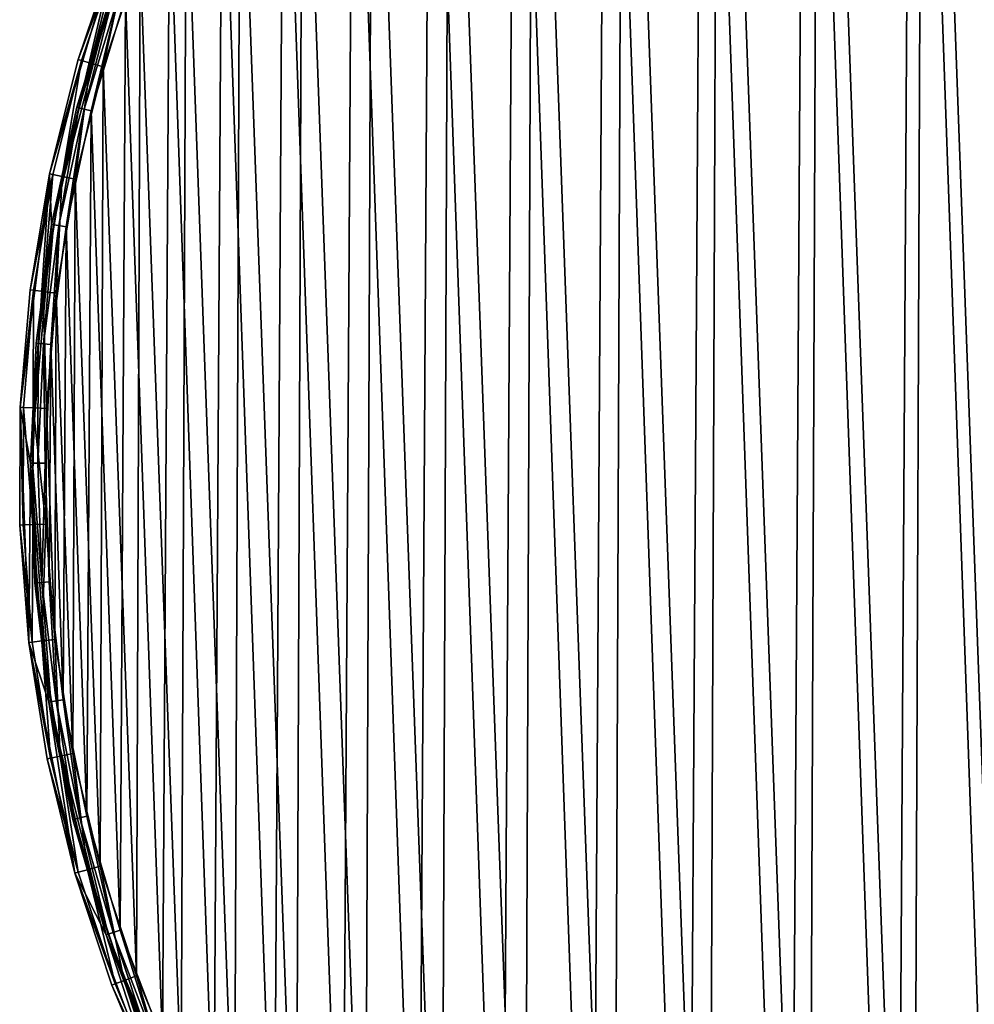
# Model space of a CAD drawing. Header units: millimetres. Extents: x 9 to 208, y -100 to 100.
# Tile 4 of 36: x 9 to 74, y -36 to 31. Entities that reach past the tile are written whole.
import ezdxf

# ---------------------------------------------------------------- set-up
doc = ezdxf.new("R2010")
doc.units = ezdxf.units.MM
doc.header["$LTSCALE"] = 25.4
doc.layers.get('0').update_dxf_attribs({"true_color": 0xff5454})

# ---------------------------------------------------------------- blocks, each defined once
blk = doc.blocks.new('CAMELEON-HERMANOS-B-8035.STL')
at = {"color": 250, "true_color": 0x262626}
mesh = blk.add_polyface(dxfattribs=at)
corners = [(8.631, 4.415, 0), (9.335, 0.596, 0), (9.216, -11.667, 0), (10.633, 20.384, 0), (10.786, 16.916, 0), (15.17, 35.824, 0), (14.904, 32.774, 0), (21.575, 47.738, 0), (22.126, 50.337, 0), (30.618, 61.399, 0), (31.32, 63.546, 0), (41.787, 73.386, 0), (42.513, 75.109, 0), (54.776, 83.372, 0), (55.416, 84.726, 0), (69.232, 91.083, 0), (69.695, 92.15, 0), (84.76, 96.309, 0), (84.98, 97.187, 0), (100.936, 98.909, 0), (100.875, 99.706, 0), (116.968, 99.644, 0), (117.319, 98.81, 0), (132.843, 97, 0), (133.463, 96.016, 0), (148.088, 91.845, 0), (148.927, 90.604, 0), (162.308, 84.31, 0), (163.289, 82.719, 0), (175.136, 74.592, 0), (176.157, 72.579, 0), (186.239, 62.943, 0), (187.181, 60.458, 0), (195.33, 49.663, 0), (196.059, 46.689, 0), (202.172, 35.096, 0), (202.55, 31.646, 0), (206.59, 19.621, 0), (206.477, 15.739, 0), (207.732, -0.596, 0), (208.467, 3.638, 0), (207.757, -12.44, 0), (10.59, -15.739, 0), (12.374, -27.448, 0), (14.516, -31.646, 0), (18.022, -42.517, 0), (21.007, -46.689, 0), (26.015, -56.486, 0), (29.886, -60.458, 0), (36.144, -68.991, 0), (40.91, -72.579, 0), (48.149, -79.71, 0), (53.778, -82.719, 0), (61.717, -88.364, 0), (68.14, -90.604, 0), (76.498, -94.73, 0), (83.604, -96.016, 0), (92.108, -98.642, 0), (99.747, -98.81, 0), (108.144, -99.999, 0), (116.131, -98.909, 0), (124.19, -98.767, 0), (132.307, -96.309, 0), (139.831, -94.976, 0), (147.835, -91.083, 0), (154.661, -88.726, 0), (162.29, -83.372, 0), (168.296, -80.177, 0), (175.28, -73.386, 0), (180.384, -69.553, 0), (186.448, -61.399, 0), (190.61, -57.126, 0), (195.492, -47.738, 0), (198.711, -43.221, 0), (202.163, -32.774, 0), (204.476, -28.195, 0), (206.281, -16.916, 0)]
mesh.append_faces([[corners[k] for k in face] for face in [(0, 1, 2), (1, 3, 4), (4, 5, 6), (6, 5, 7), (7, 8, 9), (9, 10, 11), (11, 12, 13), (13, 14, 15), (15, 16, 17), (17, 18, 19), (19, 21, 22), (22, 23, 24), (24, 25, 26), (26, 27, 28), (28, 29, 30), (30, 31, 32), (32, 33, 34), (34, 35, 36), (36, 37, 38), (38, 37, 39), (2, 42, 43), (42, 2, 1), (43, 44, 45), (45, 46, 47), (47, 48, 49), (49, 50, 51), (51, 52, 53), (53, 54, 55), (55, 56, 57), (57, 58, 59), (59, 60, 61), (61, 62, 63), (63, 64, 65), (65, 66, 67), (67, 68, 69), (69, 70, 71), (71, 72, 73), (73, 74, 75), (75, 76, 41)]], dxfattribs={"vtx0": -1, "vtx1": -1, "color": 250})
mesh.append_faces([[corners[k] for k in face] for face in [(1, 0, 3), (4, 3, 5), (7, 5, 8), (9, 8, 10), (11, 10, 12), (13, 12, 14), (15, 14, 16), (17, 16, 18), (19, 18, 20), (19, 20, 21), (22, 21, 23), (24, 23, 25), (26, 25, 27), (28, 27, 29), (30, 29, 31), (32, 31, 33), (34, 33, 35), (36, 35, 37), (39, 37, 40), (39, 40, 41), (43, 42, 44), (45, 44, 46), (47, 46, 48), (49, 48, 50), (51, 50, 52), (53, 52, 54), (55, 54, 56), (57, 56, 58), (59, 58, 60), (61, 60, 62), (63, 62, 64), (65, 64, 66), (67, 66, 68), (69, 68, 70), (71, 70, 72), (73, 72, 74), (75, 74, 76), (41, 76, 39)]], dxfattribs={"vtx0": -1, "vtx2": -1, "color": 250})
mesh = blk.add_polyface(dxfattribs=at)
corners = [(77.207, 93.069, 14.2), (78.289, 4.501, 14.2), (77.956, -0.057, 14.2), (84.999, 95.338, 14.2), (79.298, 8.958, 14.2), (80.96, 13.216, 14.2), (83.237, 17.178, 14.2), (86.08, 20.756, 14.2), (92.953, 96.956, 14.2), (89.424, 23.871, 14.2), (93.195, 26.452, 14.2), (101.013, 97.912, 14.2), (97.309, 28.443, 14.2), (101.674, 29.798, 14.2), (109.124, 98.198, 14.2), (106.192, 30.488, 14.2), (110.762, 30.496, 14.2), (117.231, 97.814, 14.2), (115.282, 29.823, 14.2), (119.652, 28.484, 14.2), (125.279, 96.762, 14.2), (123.773, 26.509, 14.2), (127.554, 23.942, 14.2), (133.212, 95.048, 14.2), (130.909, 20.84, 14.2), (133.765, 17.272, 14.2), (140.977, 92.686, 14.2), (136.058, 13.318, 14.2), (137.735, 9.067, 14.2), (138.761, 4.614, 14.2), (139.111, 0.057, 14.2), (139.86, -93.069, 14.2), (147.439, -90.164, 14.2), (148.52, 89.69, 14.2), (154.751, -86.644, 14.2), (155.79, 86.082, 14.2), (161.749, -82.531, 14.2), (162.737, 81.885, 14.2), (168.382, -77.855, 14.2), (169.314, 77.13, 14.2), (174.607, -72.647, 14.2), (175.476, 71.847, 14.2), (180.38, -66.942, 14.2), (181.18, 66.074, 14.2), (185.663, -60.78, 14.2), (186.388, 59.849, 14.2), (190.419, -54.204, 14.2), (191.065, 53.215, 14.2), (194.615, -47.256, 14.2), (195.177, 46.218, 14.2), (198.224, -39.986, 14.2), (198.698, 38.905, 14.2), (201.219, -32.443, 14.2), (201.603, 31.327, 14.2), (203.582, -24.678, 14.2), (203.872, 23.534, 14.2), (205.295, -16.745, 14.2), (205.49, 15.581, 14.2), (206.347, -8.697, 14.2), (206.445, 7.521, 14.2), (206.732, -0.59, 14.2), (10.719, 8.697, 14.2), (10.622, -7.521, 14.2), (10.335, 0.59, 14.2), (11.577, -15.581, 14.2), (11.772, 16.745, 14.2), (13.195, -23.534, 14.2), (13.485, 24.678, 14.2), (15.464, -31.327, 14.2), (15.848, 32.443, 14.2), (18.369, -38.905, 14.2), (18.843, 39.986, 14.2), (21.89, -46.218, 14.2), (22.452, 47.256, 14.2), (26.002, -53.215, 14.2), (26.648, 54.204, 14.2), (30.679, -59.849, 14.2), (31.404, 60.78, 14.2), (35.887, -66.074, 14.2), (36.686, 66.942, 14.2), (41.591, -71.847, 14.2), (42.46, 72.647, 14.2), (47.753, -77.13, 14.2), (48.685, 77.855, 14.2), (54.33, -81.885, 14.2), (55.318, 82.531, 14.2), (61.277, -86.082, 14.2), (62.315, 86.644, 14.2), (68.547, -89.69, 14.2), (69.628, 90.164, 14.2), (76.09, -92.686, 14.2), (83.855, -95.048, 14.2), (78.306, -4.614, 14.2), (79.331, -9.067, 14.2), (81.009, -13.318, 14.2), (83.301, -17.272, 14.2), (86.157, -20.84, 14.2), (91.788, -96.762, 14.2), (89.513, -23.942, 14.2), (93.294, -26.509, 14.2), (99.836, -97.814, 14.2), (97.415, -28.484, 14.2), (101.785, -29.823, 14.2), (107.943, -98.198, 14.2), (106.305, -30.496, 14.2), (110.875, -30.488, 14.2), (116.054, -97.912, 14.2), (115.393, -29.798, 14.2), (119.758, -28.443, 14.2), (124.114, -96.956, 14.2), (123.871, -26.452, 14.2), (127.643, -23.871, 14.2), (132.067, -95.338, 14.2), (130.987, -20.756, 14.2), (133.83, -17.178, 14.2), (136.107, -13.216, 14.2), (137.769, -8.958, 14.2), (138.778, -4.501, 14.2)]
mesh.append_faces([[corners[k] for k in face] for face in [(58, 59, 60), (61, 62, 63)]], dxfattribs={"vtx0": -1, "color": 250})
mesh.append_faces([[corners[k] for k in face] for face in [(1, 3, 4), (4, 3, 5), (5, 3, 6), (6, 3, 7), (7, 8, 9), (9, 8, 10), (10, 11, 12), (12, 11, 13), (13, 14, 15), (15, 14, 16), (16, 17, 18), (18, 17, 19), (19, 20, 21), (21, 20, 22), (22, 23, 24), (24, 23, 25), (25, 26, 27), (27, 26, 28), (28, 26, 29), (29, 26, 30), (31, 26, 32), (32, 33, 34), (34, 35, 36), (36, 37, 38), (38, 39, 40), (40, 41, 42), (42, 43, 44), (44, 45, 46), (46, 47, 48), (48, 49, 50), (50, 51, 52), (52, 53, 54), (54, 55, 56), (56, 57, 58), (62, 61, 64), (64, 65, 66), (66, 67, 68), (68, 69, 70), (70, 71, 72), (72, 73, 74), (74, 75, 76), (76, 77, 78), (78, 79, 80), (80, 81, 82), (82, 83, 84), (84, 85, 86), (86, 87, 88), (88, 89, 90), (90, 2, 91), (91, 96, 97), (97, 99, 100), (100, 102, 103), (103, 105, 106), (106, 108, 109), (109, 111, 112), (112, 114, 31)]], dxfattribs={"vtx0": -1, "vtx1": -1, "color": 250})
mesh.append_faces([[corners[k] for k in face] for face in [(30, 26, 31), (90, 0, 2)]], dxfattribs={"vtx0": -1, "vtx1": -1, "vtx2": -1, "color": 250})
mesh.append_faces([[corners[k] for k in face] for face in [(0, 1, 2), (1, 0, 3), (7, 3, 8), (10, 8, 11), (13, 11, 14), (16, 14, 17), (19, 17, 20), (22, 20, 23), (25, 23, 26), (32, 26, 33), (34, 33, 35), (36, 35, 37), (38, 37, 39), (40, 39, 41), (42, 41, 43), (44, 43, 45), (46, 45, 47), (48, 47, 49), (50, 49, 51), (52, 51, 53), (54, 53, 55), (56, 55, 57), (58, 57, 59), (64, 61, 65), (66, 65, 67), (68, 67, 69), (70, 69, 71), (72, 71, 73), (74, 73, 75), (76, 75, 77), (78, 77, 79), (80, 79, 81), (82, 81, 83), (84, 83, 85), (86, 85, 87), (88, 87, 89), (90, 89, 0), (91, 2, 92), (91, 92, 93), (91, 93, 94), (91, 94, 95), (91, 95, 96), (97, 96, 98), (97, 98, 99), (100, 99, 101), (100, 101, 102), (103, 102, 104), (103, 104, 105), (106, 105, 107), (106, 107, 108), (109, 108, 110), (109, 110, 111), (112, 111, 113), (112, 113, 114), (31, 114, 115), (31, 115, 116), (31, 116, 117), (31, 117, 30)]], dxfattribs={"vtx0": -1, "vtx2": -1, "color": 250})
mesh = blk.add_polyface(dxfattribs=at)
corners = [(11.004, -11.457, 15), (10.429, 4.336, 15), (10.398, -3.572, 15), (11.096, 12.216, 15), (12.242, -19.268, 15), (12.395, 20.017, 15), (14.105, -26.954, 15), (14.318, 27.688, 15), (16.58, -34.465, 15), (16.851, 35.179, 15), (19.651, -41.752, 15), (19.979, 42.443, 15), (23.299, -48.769, 15), (23.681, 49.431, 15), (27.5, -55.469, 15), (27.934, 56.098, 15), (32.226, -61.81, 15), (32.709, 62.402, 15), (37.447, -67.749, 15), (37.977, 68.301, 15), (43.129, -73.25, 15), (43.701, 73.757, 15), (49.235, -78.275, 15), (49.846, 78.734, 15), (55.726, -82.793, 15), (56.372, 83.201, 15), (62.56, -86.774, 15), (63.236, 87.129, 15), (69.691, -90.192, 15), (70.394, 90.491, 15), (77.074, -93.025, 15), (77.799, 93.267, 15), (77.956, -0.057, 15), (84.662, -95.254, 15), (78.306, -4.614, 15), (79.331, -9.067, 15), (81.009, -13.318, 15), (83.301, -17.272, 15), (86.157, -20.84, 15), (92.404, -96.866, 15), (89.513, -23.942, 15), (93.294, -26.509, 15), (100.251, -97.85, 15), (97.415, -28.484, 15), (101.785, -29.823, 15), (108.151, -98.199, 15), (106.305, -30.496, 15), (110.875, -30.488, 15), (116.054, -97.912, 15), (115.393, -29.798, 15), (119.758, -28.443, 15), (123.908, -96.989, 15), (123.871, -26.452, 15), (127.643, -23.871, 15), (131.663, -95.437, 15), (130.987, -20.756, 15), (133.83, -17.178, 15), (139.267, -93.267, 15), (136.107, -13.216, 15), (137.769, -8.958, 15), (138.778, -4.501, 15), (139.111, 0.057, 15), (78.289, 4.501, 15), (85.404, 95.437, 15), (79.298, 8.958, 15), (80.96, 13.216, 15), (83.237, 17.178, 15), (86.08, 20.756, 15), (93.158, 96.989, 15), (89.424, 23.871, 15), (93.195, 26.452, 15), (101.013, 97.912, 15), (97.309, 28.443, 15), (101.674, 29.798, 15), (108.916, 98.199, 15), (106.192, 30.488, 15), (110.762, 30.496, 15), (116.816, 97.85, 15), (115.282, 29.823, 15), (119.652, 28.484, 15), (124.663, 96.866, 15), (123.773, 26.509, 15), (127.554, 23.942, 15), (132.405, 95.254, 15), (130.909, 20.84, 15), (133.765, 17.272, 15), (139.992, 93.025, 15), (136.058, 13.318, 15), (137.735, 9.067, 15), (138.761, 4.614, 15), (146.673, -90.491, 15), (147.376, 90.192, 15), (153.831, -87.129, 15), (154.507, 86.774, 15), (160.695, -83.201, 15), (161.341, 82.793, 15), (167.22, -78.734, 15), (167.831, 78.275, 15), (173.366, -73.757, 15), (173.938, 73.25, 15), (179.09, -68.301, 15), (179.62, 67.749, 15), (184.357, -62.402, 15), (184.841, 61.81, 15), (189.133, -56.098, 15), (189.567, 55.469, 15), (193.385, -49.431, 15), (193.768, 48.769, 15), (197.088, -42.443, 15), (197.415, 41.752, 15), (200.216, -35.179, 15), (200.487, 34.465, 15), (202.749, -27.688, 15), (202.962, 26.954, 15), (204.672, -20.017, 15), (204.825, 19.268, 15), (205.971, -12.216, 15), (206.063, 11.457, 15), (206.638, -4.336, 15), (206.668, 3.572, 15)]
mesh.append_faces([[corners[k] for k in face] for face in [(0, 1, 2), (117, 118, 119)]], dxfattribs={"vtx0": -1, "color": 250})
mesh.append_faces([[corners[k] for k in face] for face in [(1, 0, 3), (3, 4, 5), (5, 6, 7), (7, 8, 9), (9, 10, 11), (11, 12, 13), (13, 14, 15), (15, 16, 17), (17, 18, 19), (19, 20, 21), (21, 22, 23), (23, 24, 25), (25, 26, 27), (27, 28, 29), (29, 30, 31), (32, 33, 34), (34, 33, 35), (35, 33, 36), (36, 33, 37), (37, 33, 38), (38, 39, 40), (40, 39, 41), (41, 42, 43), (43, 42, 44), (44, 45, 46), (46, 45, 47), (47, 48, 49), (49, 48, 50), (50, 51, 52), (52, 51, 53), (53, 54, 55), (55, 54, 56), (56, 57, 58), (58, 57, 59), (59, 57, 60), (60, 57, 61), (31, 62, 63), (62, 31, 32), (63, 67, 68), (68, 70, 71), (71, 73, 74), (74, 76, 77), (77, 79, 80), (80, 82, 83), (83, 85, 86), (86, 90, 91), (91, 92, 93), (93, 94, 95), (95, 96, 97), (97, 98, 99), (99, 100, 101), (101, 102, 103), (103, 104, 105), (105, 106, 107), (107, 108, 109), (109, 110, 111), (111, 112, 113), (113, 114, 115), (115, 116, 117)]], dxfattribs={"vtx0": -1, "vtx1": -1, "color": 250})
mesh.append_faces([[corners[k] for k in face] for face in [(31, 30, 32), (86, 61, 57)]], dxfattribs={"vtx0": -1, "vtx1": -1, "vtx2": -1, "color": 250})
mesh.append_faces([[corners[k] for k in face] for face in [(3, 0, 4), (5, 4, 6), (7, 6, 8), (9, 8, 10), (11, 10, 12), (13, 12, 14), (15, 14, 16), (17, 16, 18), (19, 18, 20), (21, 20, 22), (23, 22, 24), (25, 24, 26), (27, 26, 28), (29, 28, 30), (32, 30, 33), (38, 33, 39), (41, 39, 42), (44, 42, 45), (47, 45, 48), (50, 48, 51), (53, 51, 54), (56, 54, 57), (63, 62, 64), (63, 64, 65), (63, 65, 66), (63, 66, 67), (68, 67, 69), (68, 69, 70), (71, 70, 72), (71, 72, 73), (74, 73, 75), (74, 75, 76), (77, 76, 78), (77, 78, 79), (80, 79, 81), (80, 81, 82), (83, 82, 84), (83, 84, 85), (86, 85, 87), (86, 87, 88), (86, 88, 89), (86, 89, 61), (86, 57, 90), (91, 90, 92), (93, 92, 94), (95, 94, 96), (97, 96, 98), (99, 98, 100), (101, 100, 102), (103, 102, 104), (105, 104, 106), (107, 106, 108), (109, 108, 110), (111, 110, 112), (113, 112, 114), (115, 114, 116), (117, 116, 118)]], dxfattribs={"vtx0": -1, "vtx2": -1, "color": 250})
mesh = blk.add_polyface(dxfattribs=at)
corners = [(15.17, 35.824, 0), (10.633, 20.384, 0), (12.591, 28.195, 13.2)]
mesh.append_faces([[corners[k] for k in face] for face in [(0, 1, 2)]], dxfattribs={"color": 250})
mesh = blk.add_polyface(dxfattribs=at)
corners = [(15.17, 35.824, 0), (12.591, 28.195, 13.2), (15.17, 35.824, 13.2)]
mesh.append_faces([[corners[k] for k in face] for face in [(0, 1, 2)]], dxfattribs={"color": 250})
mesh = blk.add_polyface(dxfattribs=at)
corners = [(15.396, 35.738, 14.1), (12.591, 28.195, 13.2), (12.822, 28.127, 14.1), (15.17, 35.824, 13.2)]
mesh.append_faces([[corners[k] for k in face] for face in [(0, 1, 2), (1, 0, 3)]], dxfattribs={"vtx0": -1, "color": 250})
mesh = blk.add_polyface(dxfattribs=at)
corners = [(13.454, 27.942, 14.759), (15.396, 35.738, 14.1), (12.822, 28.127, 14.1), (16.011, 35.502, 14.759)]
mesh.append_faces([[corners[k] for k in face] for face in [(0, 1, 2), (1, 0, 3)]], dxfattribs={"vtx0": -1, "color": 250})
mesh = blk.add_polyface(dxfattribs=at)
corners = [(14.318, 27.688, 15), (16.011, 35.502, 14.759), (13.454, 27.942, 14.759), (16.851, 35.179, 15)]
mesh.append_faces([[corners[k] for k in face] for face in [(0, 1, 2), (1, 0, 3)]], dxfattribs={"vtx0": -1, "color": 250})
mesh = blk.add_polyface(dxfattribs=at)
corners = [(14.904, 32.774, 13.2), (10.786, 16.916, 0), (14.904, 32.774, 0)]
mesh.append_faces([[corners[k] for k in face] for face in [(0, 1, 2)]], dxfattribs={"color": 250})
mesh = blk.add_polyface(dxfattribs=at)
corners = [(14.904, 32.774, 13.2), (12.517, 24.93, 13.2), (10.786, 16.916, 0)]
mesh.append_faces([[corners[k] for k in face] for face in [(0, 1, 2)]], dxfattribs={"color": 250})
mesh = blk.add_polyface(dxfattribs=at)
corners = [(12.517, 24.93, 13.2), (15.03, 32.729, 13.7), (12.647, 24.896, 13.7), (14.904, 32.774, 13.2)]
mesh.append_faces([[corners[k] for k in face] for face in [(0, 1, 2), (1, 0, 3)]], dxfattribs={"vtx0": -1, "color": 250})
mesh = blk.add_polyface(dxfattribs=at)
corners = [(15.03, 32.729, 13.7), (13.001, 24.804, 14.066), (12.647, 24.896, 13.7), (15.376, 32.608, 14.066)]
mesh.append_faces([[corners[k] for k in face] for face in [(0, 1, 2), (1, 0, 3)]], dxfattribs={"vtx0": -1, "color": 250})
mesh = blk.add_polyface(dxfattribs=at)
corners = [(15.376, 32.608, 14.066), (13.485, 24.678, 14.2), (13.001, 24.804, 14.066), (15.848, 32.443, 14.2)]
mesh.append_faces([[corners[k] for k in face] for face in [(0, 1, 2), (1, 0, 3)]], dxfattribs={"vtx0": -1, "color": 250})
mesh = blk.add_polyface(dxfattribs=at)
corners = [(12.591, 28.195, 13.2), (10.633, 20.384, 0), (10.633, 20.384, 13.2)]
mesh.append_faces([[corners[k] for k in face] for face in [(0, 1, 2)]], dxfattribs={"color": 250})
mesh = blk.add_polyface(dxfattribs=at)
corners = [(12.822, 28.127, 14.1), (10.633, 20.384, 13.2), (10.869, 20.335, 14.1), (12.591, 28.195, 13.2)]
mesh.append_faces([[corners[k] for k in face] for face in [(0, 1, 2), (1, 0, 3)]], dxfattribs={"vtx0": -1, "color": 250})
mesh = blk.add_polyface(dxfattribs=at)
corners = [(11.514, 20.2, 14.759), (12.822, 28.127, 14.1), (10.869, 20.335, 14.1), (13.454, 27.942, 14.759)]
mesh.append_faces([[corners[k] for k in face] for face in [(0, 1, 2), (1, 0, 3)]], dxfattribs={"vtx0": -1, "color": 250})
mesh = blk.add_polyface(dxfattribs=at)
corners = [(12.395, 20.017, 15), (13.454, 27.942, 14.759), (11.514, 20.2, 14.759), (14.318, 27.688, 15)]
mesh.append_faces([[corners[k] for k in face] for face in [(0, 1, 2), (1, 0, 3)]], dxfattribs={"vtx0": -1, "color": 250})
mesh = blk.add_polyface(dxfattribs=at)
corners = [(10.786, 16.916, 13.2), (12.647, 24.896, 13.7), (10.918, 16.893, 13.7), (12.517, 24.93, 13.2)]
mesh.append_faces([[corners[k] for k in face] for face in [(0, 1, 2), (1, 0, 3)]], dxfattribs={"vtx0": -1, "color": 250})
mesh = blk.add_polyface(dxfattribs=at)
corners = [(12.517, 24.93, 13.2), (10.786, 16.916, 13.2), (10.786, 16.916, 0)]
mesh.append_faces([[corners[k] for k in face] for face in [(0, 1, 2)]], dxfattribs={"color": 250})
mesh = blk.add_polyface(dxfattribs=at)
corners = [(12.647, 24.896, 13.7), (11.279, 16.83, 14.066), (10.918, 16.893, 13.7), (13.001, 24.804, 14.066)]
mesh.append_faces([[corners[k] for k in face] for face in [(0, 1, 2), (1, 0, 3)]], dxfattribs={"vtx0": -1, "color": 250})
mesh = blk.add_polyface(dxfattribs=at)
corners = [(13.001, 24.804, 14.066), (11.772, 16.745, 14.2), (11.279, 16.83, 14.066), (13.485, 24.678, 14.2)]
mesh.append_faces([[corners[k] for k in face] for face in [(0, 1, 2), (1, 0, 3)]], dxfattribs={"vtx0": -1, "color": 250})
mesh = blk.add_polyface(dxfattribs=at)
corners = [(10.633, 20.384, 0), (8.631, 4.415, 0), (9.31, 12.44, 13.2)]
mesh.append_faces([[corners[k] for k in face] for face in [(0, 1, 2)]], dxfattribs={"color": 250})
mesh = blk.add_polyface(dxfattribs=at)
corners = [(10.633, 20.384, 0), (9.31, 12.44, 13.2), (10.633, 20.384, 13.2)]
mesh.append_faces([[corners[k] for k in face] for face in [(0, 1, 2)]], dxfattribs={"color": 250})
mesh = blk.add_polyface(dxfattribs=at)
corners = [(10.869, 20.335, 14.1), (9.31, 12.44, 13.2), (9.549, 12.41, 14.1), (10.633, 20.384, 13.2)]
mesh.append_faces([[corners[k] for k in face] for face in [(0, 1, 2), (1, 0, 3)]], dxfattribs={"vtx0": -1, "color": 250})
mesh = blk.add_polyface(dxfattribs=at)
corners = [(10.203, 12.328, 14.759), (10.869, 20.335, 14.1), (9.549, 12.41, 14.1), (11.514, 20.2, 14.759)]
mesh.append_faces([[corners[k] for k in face] for face in [(0, 1, 2), (1, 0, 3)]], dxfattribs={"vtx0": -1, "color": 250})
mesh = blk.add_polyface(dxfattribs=at)
corners = [(11.096, 12.216, 15), (11.514, 20.2, 14.759), (10.203, 12.328, 14.759), (12.395, 20.017, 15)]
mesh.append_faces([[corners[k] for k in face] for face in [(0, 1, 2), (1, 0, 3)]], dxfattribs={"vtx0": -1, "color": 250})
mesh = blk.add_polyface(dxfattribs=at)
corners = [(10.786, 16.916, 0), (9.723, 8.786, 13.2), (9.335, 0.596, 0)]
mesh.append_faces([[corners[k] for k in face] for face in [(0, 1, 2)]], dxfattribs={"color": 250})
mesh = blk.add_polyface(dxfattribs=at)
corners = [(9.723, 8.786, 13.2), (10.918, 16.893, 13.7), (9.857, 8.774, 13.7), (10.786, 16.916, 13.2)]
mesh.append_faces([[corners[k] for k in face] for face in [(0, 1, 2), (1, 0, 3)]], dxfattribs={"vtx0": -1, "color": 250})
mesh = blk.add_polyface(dxfattribs=at)
corners = [(10.786, 16.916, 13.2), (9.723, 8.786, 13.2), (10.786, 16.916, 0)]
mesh.append_faces([[corners[k] for k in face] for face in [(0, 1, 2)]], dxfattribs={"color": 250})
mesh = blk.add_polyface(dxfattribs=at)
corners = [(10.918, 16.893, 13.7), (10.221, 8.742, 14.066), (9.857, 8.774, 13.7), (11.279, 16.83, 14.066)]
mesh.append_faces([[corners[k] for k in face] for face in [(0, 1, 2), (1, 0, 3)]], dxfattribs={"vtx0": -1, "color": 250})
mesh = blk.add_polyface(dxfattribs=at)
corners = [(11.279, 16.83, 14.066), (10.719, 8.697, 14.2), (10.221, 8.742, 14.066), (11.772, 16.745, 14.2)]
mesh.append_faces([[corners[k] for k in face] for face in [(0, 1, 2), (1, 0, 3)]], dxfattribs={"vtx0": -1, "color": 250})
mesh = blk.add_polyface(dxfattribs=at)
corners = [(9.31, 12.44, 13.2), (8.631, 4.415, 0), (8.631, 4.415, 13.2)]
mesh.append_faces([[corners[k] for k in face] for face in [(0, 1, 2)]], dxfattribs={"color": 250})
mesh = blk.add_polyface(dxfattribs=at)
corners = [(9.549, 12.41, 14.1), (8.631, 4.415, 13.2), (8.872, 4.405, 14.1), (9.31, 12.44, 13.2)]
mesh.append_faces([[corners[k] for k in face] for face in [(0, 1, 2), (1, 0, 3)]], dxfattribs={"vtx0": -1, "color": 250})
mesh = blk.add_polyface(dxfattribs=at)
corners = [(9.53, 4.376, 14.759), (9.549, 12.41, 14.1), (8.872, 4.405, 14.1), (10.203, 12.328, 14.759)]
mesh.append_faces([[corners[k] for k in face] for face in [(0, 1, 2), (1, 0, 3)]], dxfattribs={"vtx0": -1, "color": 250})
mesh = blk.add_polyface(dxfattribs=at)
corners = [(10.429, 4.336, 15), (10.203, 12.328, 14.759), (9.53, 4.376, 14.759), (11.096, 12.216, 15)]
mesh.append_faces([[corners[k] for k in face] for face in [(0, 1, 2), (1, 0, 3)]], dxfattribs={"vtx0": -1, "color": 250})
mesh = blk.add_polyface(dxfattribs=at)
corners = [(9.335, 0.596, 13.2), (9.857, 8.774, 13.7), (9.469, 0.596, 13.7), (9.723, 8.786, 13.2)]
mesh.append_faces([[corners[k] for k in face] for face in [(0, 1, 2), (1, 0, 3)]], dxfattribs={"vtx0": -1, "color": 250})
mesh = blk.add_polyface(dxfattribs=at)
corners = [(9.723, 8.786, 13.2), (9.335, 0.596, 13.2), (9.335, 0.596, 0)]
mesh.append_faces([[corners[k] for k in face] for face in [(0, 1, 2)]], dxfattribs={"color": 250})
mesh = blk.add_polyface(dxfattribs=at)
corners = [(9.857, 8.774, 13.7), (9.835, 0.593, 14.066), (9.469, 0.596, 13.7), (10.221, 8.742, 14.066)]
mesh.append_faces([[corners[k] for k in face] for face in [(0, 1, 2), (1, 0, 3)]], dxfattribs={"vtx0": -1, "color": 250})
mesh = blk.add_polyface(dxfattribs=at)
corners = [(10.221, 8.742, 14.066), (10.335, 0.59, 14.2), (9.835, 0.593, 14.066), (10.719, 8.697, 14.2)]
mesh.append_faces([[corners[k] for k in face] for face in [(0, 1, 2), (1, 0, 3)]], dxfattribs={"vtx0": -1, "color": 250})
mesh = blk.add_polyface(dxfattribs=at)
corners = [(8.631, 4.415, 0), (8.6, -3.638, 13.2), (8.631, 4.415, 13.2)]
mesh.append_faces([[corners[k] for k in face] for face in [(0, 1, 2)]], dxfattribs={"color": 250})
mesh = blk.add_polyface(dxfattribs=at)
corners = [(8.631, 4.415, 0), (9.216, -11.667, 13.2), (8.6, -3.638, 13.2)]
mesh.append_faces([[corners[k] for k in face] for face in [(0, 1, 2)]], dxfattribs={"color": 250})
mesh = blk.add_polyface(dxfattribs=at)
corners = [(8.841, -3.629, 14.1), (8.631, 4.415, 13.2), (8.6, -3.638, 13.2), (8.872, 4.405, 14.1)]
mesh.append_faces([[corners[k] for k in face] for face in [(0, 1, 2), (1, 0, 3)]], dxfattribs={"vtx0": -1, "color": 250})
mesh = blk.add_polyface(dxfattribs=at)
corners = [(8.631, 4.415, 0), (9.216, -11.667, 0), (9.216, -11.667, 13.2)]
mesh.append_faces([[corners[k] for k in face] for face in [(0, 1, 2)]], dxfattribs={"color": 250})
mesh = blk.add_polyface(dxfattribs=at)
corners = [(9.499, -3.605, 14.759), (8.872, 4.405, 14.1), (8.841, -3.629, 14.1), (9.53, 4.376, 14.759)]
mesh.append_faces([[corners[k] for k in face] for face in [(0, 1, 2), (1, 0, 3)]], dxfattribs={"vtx0": -1, "color": 250})
mesh = blk.add_polyface(dxfattribs=at)
corners = [(10.398, -3.572, 15), (9.53, 4.376, 14.759), (9.499, -3.605, 14.759), (10.429, 4.336, 15)]
mesh.append_faces([[corners[k] for k in face] for face in [(0, 1, 2), (1, 0, 3)]], dxfattribs={"vtx0": -1, "color": 250})
mesh = blk.add_polyface(dxfattribs=at)
corners = [(9.335, 0.596, 13.2), (9.758, -7.587, 13.7), (9.625, -7.597, 13.2), (9.469, 0.596, 13.7)]
mesh.append_faces([[corners[k] for k in face] for face in [(0, 1, 2), (1, 0, 3)]], dxfattribs={"vtx0": -1, "color": 250})
mesh = blk.add_polyface(dxfattribs=at)
corners = [(9.335, 0.596, 13.2), (9.625, -7.597, 13.2), (10.59, -15.739, 0)]
mesh.append_faces([[corners[k] for k in face] for face in [(0, 1, 2)]], dxfattribs={"color": 250})
mesh = blk.add_polyface(dxfattribs=at)
corners = [(9.335, 0.596, 13.2), (10.59, -15.739, 0), (9.335, 0.596, 0)]
mesh.append_faces([[corners[k] for k in face] for face in [(0, 1, 2)]], dxfattribs={"color": 250})
mesh = blk.add_polyface(dxfattribs=at)
corners = [(9.469, 0.596, 13.7), (10.123, -7.559, 14.066), (9.758, -7.587, 13.7), (9.835, 0.593, 14.066)]
mesh.append_faces([[corners[k] for k in face] for face in [(0, 1, 2), (1, 0, 3)]], dxfattribs={"vtx0": -1, "color": 250})
mesh = blk.add_polyface(dxfattribs=at)
corners = [(10.335, 0.59, 14.2), (10.123, -7.559, 14.066), (9.835, 0.593, 14.066), (10.622, -7.521, 14.2)]
mesh.append_faces([[corners[k] for k in face] for face in [(0, 1, 2), (1, 0, 3)]], dxfattribs={"vtx0": -1, "color": 250})
mesh = blk.add_polyface(dxfattribs=at)
corners = [(9.456, -11.639, 14.1), (8.6, -3.638, 13.2), (9.216, -11.667, 13.2), (8.841, -3.629, 14.1)]
mesh.append_faces([[corners[k] for k in face] for face in [(0, 1, 2), (1, 0, 3)]], dxfattribs={"vtx0": -1, "color": 250})
mesh = blk.add_polyface(dxfattribs=at)
corners = [(9.456, -11.639, 14.1), (9.499, -3.605, 14.759), (8.841, -3.629, 14.1), (10.11, -11.562, 14.759)]
mesh.append_faces([[corners[k] for k in face] for face in [(0, 1, 2), (1, 0, 3)]], dxfattribs={"vtx0": -1, "color": 250})
mesh = blk.add_polyface(dxfattribs=at)
corners = [(10.11, -11.562, 14.759), (10.398, -3.572, 15), (9.499, -3.605, 14.759), (11.004, -11.457, 15)]
mesh.append_faces([[corners[k] for k in face] for face in [(0, 1, 2), (1, 0, 3)]], dxfattribs={"vtx0": -1, "color": 250})
mesh = blk.add_polyface(dxfattribs=at)
corners = [(9.625, -7.597, 13.2), (10.722, -15.718, 13.7), (10.59, -15.739, 13.2), (9.758, -7.587, 13.7)]
mesh.append_faces([[corners[k] for k in face] for face in [(0, 1, 2), (1, 0, 3)]], dxfattribs={"vtx0": -1, "color": 250})
mesh = blk.add_polyface(dxfattribs=at)
corners = [(9.625, -7.597, 13.2), (10.59, -15.739, 13.2), (10.59, -15.739, 0)]
mesh.append_faces([[corners[k] for k in face] for face in [(0, 1, 2)]], dxfattribs={"color": 250})
mesh = blk.add_polyface(dxfattribs=at)
corners = [(10.123, -7.559, 14.066), (10.722, -15.718, 13.7), (9.758, -7.587, 13.7), (11.084, -15.66, 14.066)]
mesh.append_faces([[corners[k] for k in face] for face in [(0, 1, 2), (1, 0, 3)]], dxfattribs={"vtx0": -1, "color": 250})
mesh = blk.add_polyface(dxfattribs=at)
corners = [(10.622, -7.521, 14.2), (11.084, -15.66, 14.066), (10.123, -7.559, 14.066), (11.577, -15.581, 14.2)]
mesh.append_faces([[corners[k] for k in face] for face in [(0, 1, 2), (1, 0, 3)]], dxfattribs={"vtx0": -1, "color": 250})
mesh = blk.add_polyface(dxfattribs=at)
corners = [(10.714, -19.574, 14.1), (9.216, -11.667, 13.2), (10.477, -19.621, 13.2), (9.456, -11.639, 14.1)]
mesh.append_faces([[corners[k] for k in face] for face in [(0, 1, 2), (1, 0, 3)]], dxfattribs={"vtx0": -1, "color": 250})
mesh = blk.add_polyface(dxfattribs=at)
corners = [(9.216, -11.667, 0), (10.477, -19.621, 13.2), (9.216, -11.667, 13.2)]
mesh.append_faces([[corners[k] for k in face] for face in [(0, 1, 2)]], dxfattribs={"color": 250})
mesh = blk.add_polyface(dxfattribs=at)
corners = [(9.216, -11.667, 0), (12.374, -27.448, 0), (10.477, -19.621, 13.2)]
mesh.append_faces([[corners[k] for k in face] for face in [(0, 1, 2)]], dxfattribs={"color": 250})
mesh = blk.add_polyface(dxfattribs=at)
corners = [(10.714, -19.574, 14.1), (10.11, -11.562, 14.759), (9.456, -11.639, 14.1), (11.36, -19.445, 14.759)]
mesh.append_faces([[corners[k] for k in face] for face in [(0, 1, 2), (1, 0, 3)]], dxfattribs={"vtx0": -1, "color": 250})
mesh = blk.add_polyface(dxfattribs=at)
corners = [(11.36, -19.445, 14.759), (11.004, -11.457, 15), (10.11, -11.562, 14.759), (12.242, -19.268, 15)]
mesh.append_faces([[corners[k] for k in face] for face in [(0, 1, 2), (1, 0, 3)]], dxfattribs={"vtx0": -1, "color": 250})
mesh = blk.add_polyface(dxfattribs=at)
corners = [(10.59, -15.739, 13.2), (12.354, -23.742, 13.7), (12.224, -23.774, 13.2), (10.722, -15.718, 13.7)]
mesh.append_faces([[corners[k] for k in face] for face in [(0, 1, 2), (1, 0, 3)]], dxfattribs={"vtx0": -1, "color": 250})
mesh = blk.add_polyface(dxfattribs=at)
corners = [(10.59, -15.739, 13.2), (14.516, -31.646, 0), (10.59, -15.739, 0)]
mesh.append_faces([[corners[k] for k in face] for face in [(0, 1, 2)]], dxfattribs={"color": 250})
mesh = blk.add_polyface(dxfattribs=at)
corners = [(10.59, -15.739, 13.2), (12.224, -23.774, 13.2), (14.516, -31.646, 0)]
mesh.append_faces([[corners[k] for k in face] for face in [(0, 1, 2)]], dxfattribs={"color": 250})
mesh = blk.add_polyface(dxfattribs=at)
corners = [(11.084, -15.66, 14.066), (12.354, -23.742, 13.7), (10.722, -15.718, 13.7), (12.71, -23.654, 14.066)]
mesh.append_faces([[corners[k] for k in face] for face in [(0, 1, 2), (1, 0, 3)]], dxfattribs={"vtx0": -1, "color": 250})
mesh = blk.add_polyface(dxfattribs=at)
corners = [(11.577, -15.581, 14.2), (12.71, -23.654, 14.066), (11.084, -15.66, 14.066), (13.195, -23.534, 14.2)]
mesh.append_faces([[corners[k] for k in face] for face in [(0, 1, 2), (1, 0, 3)]], dxfattribs={"vtx0": -1, "color": 250})
mesh = blk.add_polyface(dxfattribs=at)
corners = [(12.606, -27.382, 14.1), (11.36, -19.445, 14.759), (10.714, -19.574, 14.1), (13.239, -27.201, 14.759)]
mesh.append_faces([[corners[k] for k in face] for face in [(0, 1, 2), (1, 0, 3)]], dxfattribs={"vtx0": -1, "color": 250})
mesh = blk.add_polyface(dxfattribs=at)
corners = [(13.239, -27.201, 14.759), (12.242, -19.268, 15), (11.36, -19.445, 14.759), (14.105, -26.954, 15)]
mesh.append_faces([[corners[k] for k in face] for face in [(0, 1, 2), (1, 0, 3)]], dxfattribs={"vtx0": -1, "color": 250})
mesh = blk.add_polyface(dxfattribs=at)
corners = [(12.606, -27.382, 14.1), (10.477, -19.621, 13.2), (12.374, -27.448, 13.2), (10.714, -19.574, 14.1)]
mesh.append_faces([[corners[k] for k in face] for face in [(0, 1, 2), (1, 0, 3)]], dxfattribs={"vtx0": -1, "color": 250})
mesh = blk.add_polyface(dxfattribs=at)
corners = [(10.477, -19.621, 13.2), (12.374, -27.448, 0), (12.374, -27.448, 13.2)]
mesh.append_faces([[corners[k] for k in face] for face in [(0, 1, 2)]], dxfattribs={"color": 250})
mesh = blk.add_polyface(dxfattribs=at)
corners = [(13.195, -23.534, 14.2), (14.99, -31.486, 14.066), (12.71, -23.654, 14.066), (15.464, -31.327, 14.2)]
mesh.append_faces([[corners[k] for k in face] for face in [(0, 1, 2), (1, 0, 3)]], dxfattribs={"vtx0": -1, "color": 250})
mesh = blk.add_polyface(dxfattribs=at)
corners = [(12.224, -23.774, 13.2), (14.643, -31.603, 13.7), (14.516, -31.646, 13.2), (12.354, -23.742, 13.7)]
mesh.append_faces([[corners[k] for k in face] for face in [(0, 1, 2), (1, 0, 3)]], dxfattribs={"vtx0": -1, "color": 250})
mesh = blk.add_polyface(dxfattribs=at)
corners = [(12.224, -23.774, 13.2), (14.516, -31.646, 13.2), (14.516, -31.646, 0)]
mesh.append_faces([[corners[k] for k in face] for face in [(0, 1, 2)]], dxfattribs={"color": 250})
mesh = blk.add_polyface(dxfattribs=at)
corners = [(12.71, -23.654, 14.066), (14.643, -31.603, 13.7), (12.354, -23.742, 13.7), (14.99, -31.486, 14.066)]
mesh.append_faces([[corners[k] for k in face] for face in [(0, 1, 2), (1, 0, 3)]], dxfattribs={"vtx0": -1, "color": 250})
mesh = blk.add_polyface(dxfattribs=at)
corners = [(15.12, -35.012, 14.1), (12.374, -27.448, 13.2), (14.894, -35.096, 13.2), (12.606, -27.382, 14.1)]
mesh.append_faces([[corners[k] for k in face] for face in [(0, 1, 2), (1, 0, 3)]], dxfattribs={"vtx0": -1, "color": 250})
mesh = blk.add_polyface(dxfattribs=at)
corners = [(12.374, -27.448, 0), (18.022, -42.517, 0), (18.022, -42.517, 13.2)]
mesh.append_faces([[corners[k] for k in face] for face in [(0, 1, 2)]], dxfattribs={"color": 250})
mesh = blk.add_polyface(dxfattribs=at)
corners = [(12.374, -27.448, 0), (18.022, -42.517, 13.2), (14.894, -35.096, 13.2)]
mesh.append_faces([[corners[k] for k in face] for face in [(0, 1, 2)]], dxfattribs={"color": 250})
mesh = blk.add_polyface(dxfattribs=at)
corners = [(12.374, -27.448, 0), (14.894, -35.096, 13.2), (12.374, -27.448, 13.2)]
mesh.append_faces([[corners[k] for k in face] for face in [(0, 1, 2)]], dxfattribs={"color": 250})
mesh = blk.add_polyface(dxfattribs=at)
corners = [(15.12, -35.012, 14.1), (13.239, -27.201, 14.759), (12.606, -27.382, 14.1), (15.737, -34.78, 14.759)]
mesh.append_faces([[corners[k] for k in face] for face in [(0, 1, 2), (1, 0, 3)]], dxfattribs={"vtx0": -1, "color": 250})
mesh = blk.add_polyface(dxfattribs=at)
corners = [(15.737, -34.78, 14.759), (14.105, -26.954, 15), (13.239, -27.201, 14.759), (16.58, -34.465, 15)]
mesh.append_faces([[corners[k] for k in face] for face in [(0, 1, 2), (1, 0, 3)]], dxfattribs={"vtx0": -1, "color": 250})
mesh = blk.add_polyface(dxfattribs=at)
corners = [(14.516, -31.646, 13.2), (17.574, -39.248, 13.7), (17.451, -39.301, 13.2), (14.643, -31.603, 13.7)]
mesh.append_faces([[corners[k] for k in face] for face in [(0, 1, 2), (1, 0, 3)]], dxfattribs={"vtx0": -1, "color": 250})
mesh = blk.add_polyface(dxfattribs=at)
corners = [(14.99, -31.486, 14.066), (17.574, -39.248, 13.7), (14.643, -31.603, 13.7), (17.91, -39.103, 14.066)]
mesh.append_faces([[corners[k] for k in face] for face in [(0, 1, 2), (1, 0, 3)]], dxfattribs={"vtx0": -1, "color": 250})
mesh = blk.add_polyface(dxfattribs=at)
corners = [(15.464, -31.327, 14.2), (17.91, -39.103, 14.066), (14.99, -31.486, 14.066), (18.369, -38.905, 14.2)]
mesh.append_faces([[corners[k] for k in face] for face in [(0, 1, 2), (1, 0, 3)]], dxfattribs={"vtx0": -1, "color": 250})
mesh = blk.add_polyface(dxfattribs=at)
corners = [(14.516, -31.646, 13.2), (21.007, -46.689, 0), (14.516, -31.646, 0)]
mesh.append_faces([[corners[k] for k in face] for face in [(0, 1, 2)]], dxfattribs={"color": 250})
mesh = blk.add_polyface(dxfattribs=at)
corners = [(14.516, -31.646, 13.2), (17.451, -39.301, 13.2), (21.007, -46.689, 0)]
mesh.append_faces([[corners[k] for k in face] for face in [(0, 1, 2)]], dxfattribs={"color": 250})
mesh = blk.add_polyface(dxfattribs=at)
corners = [(18.24, -42.415, 14.1), (15.737, -34.78, 14.759), (15.12, -35.012, 14.1), (18.837, -42.135, 14.759)]
mesh.append_faces([[corners[k] for k in face] for face in [(0, 1, 2), (1, 0, 3)]], dxfattribs={"vtx0": -1, "color": 250})
mesh = blk.add_polyface(dxfattribs=at)
corners = [(18.837, -42.135, 14.759), (16.58, -34.465, 15), (15.737, -34.78, 14.759), (19.651, -41.752, 15)]
mesh.append_faces([[corners[k] for k in face] for face in [(0, 1, 2), (1, 0, 3)]], dxfattribs={"vtx0": -1, "color": 250})
mesh = blk.add_polyface(dxfattribs=at)
corners = [(18.24, -42.415, 14.1), (14.894, -35.096, 13.2), (18.022, -42.517, 13.2), (15.12, -35.012, 14.1)]
mesh.append_faces([[corners[k] for k in face] for face in [(0, 1, 2), (1, 0, 3)]], dxfattribs={"vtx0": -1, "color": 250})

msp = doc.modelspace()

# ---------------------------------------------------------------- block references
at = {"color": 0}
msp.add_blockref('CAMELEON-HERMANOS-B-8035.STL', (0, 0), dxfattribs=at)

doc.saveas('drawing.dxf')
